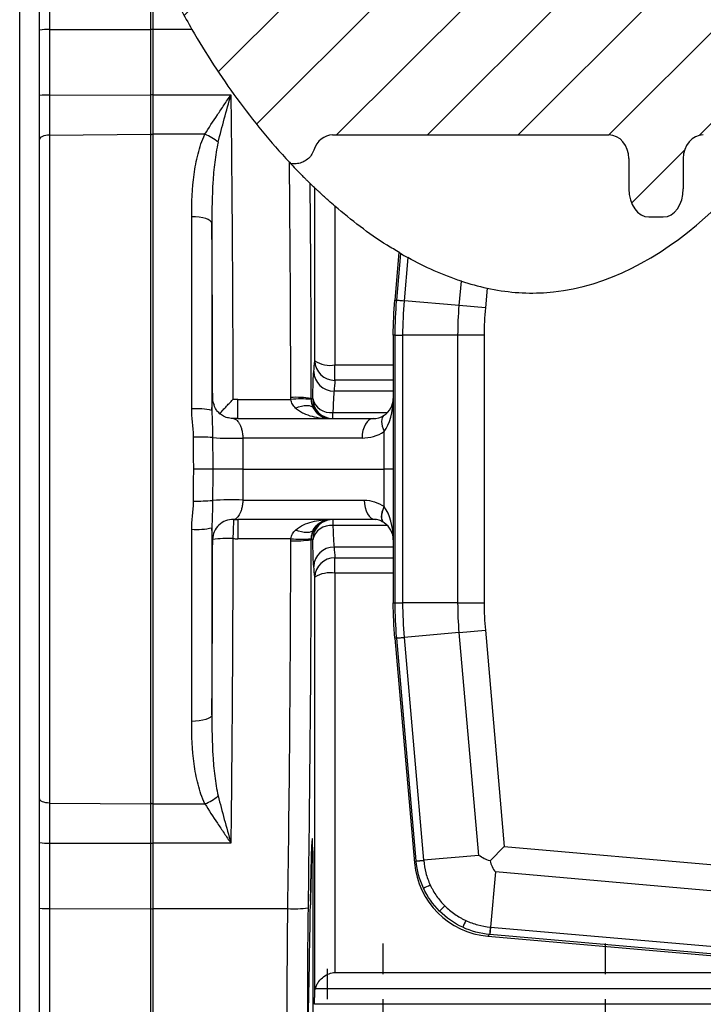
# Model space of a CAD drawing. Header units: millimetres. Extents: x 5 to 589, y 5 to 415.
# Tile 6 of 18: x 362 to 396, y 110 to 159. Entities that reach past the tile are written whole.
import ezdxf

# ---------------------------------------------------------------- set-up
doc = ezdxf.new("R2010")
doc.units = ezdxf.units.MM
doc.linetypes.add('CENTER', pattern=[10.16, 6.35, -1.27, 1.27, -1.27])
doc.layers.add('ASSE', color=2, linetype='CENTER')
doc.layers.add('CONTORNO', color=179, linetype='Continuous')

# ---------------------------------------------------------------- blocks, each defined once
blk = doc.blocks.new('SW_CENTERMARKSYMBOL_12')
at = {"layer": 'CONTORNO', "color": 0}
for p, q in [((0, 2.5), (0, 4.012)), ((0, 0), (0, 1.25)), ((-2.5, 0), (-4.012, 0)), ((0, 0), (-1.25, 0)), ((0, 0), (0, -1.25)), ((0, 0), (1.25, 0)), ((2.5, 0), (4.012, 0)), ((0, -2.5), (0, -4.012))]:
    blk.add_line(p, q, dxfattribs=at)
blk = doc.blocks.new('SW_CENTERMARKSYMBOL_13')
at = {"layer": 'CONTORNO', "color": 0}
for p, q in [((0, 2.5), (0, 4.011)), ((0, 0), (0, 1.25)), ((-2.5, 0), (-4.011, 0)), ((0, 0), (-1.25, 0)), ((0, 0), (0, -1.25)), ((0, 0), (1.25, 0)), ((2.5, 0), (4.011, 0)), ((0, -2.5), (0, -4.011))]:
    blk.add_line(p, q, dxfattribs=at)
blk = doc.blocks.new('SW_CENTERMARKSYMBOL_15')
at = {"layer": 'CONTORNO', "color": 0}
for p, q in [((0, 2.5), (0, 4.011)), ((0, 0), (0, 1.25)), ((-2.5, 0), (-4.011, 0)), ((0, 0), (-1.25, 0)), ((0, 0), (0, -1.25)), ((0, 0), (1.25, 0)), ((2.5, 0), (4.011, 0)), ((0, -2.5), (0, -4.011))]:
    blk.add_line(p, q, dxfattribs=at)

msp = doc.modelspace()

# ---------------------------------------------------------------- hatches: boundary and pattern name
at = {"linetype": 'Continuous', "lineweight": 18}
h = msp.add_hatch(dxfattribs=at)
h.set_pattern_fill('ANSI31', style=0)
edge = h.paths.add_edge_path(flags=0)
edge.add_line((393.336, 173.817), (377.668, 173.817))
edge.add_arc((377.668, 165.317), 8.5, 90, 180)
edge.add_line((369.168, 165.317), (369.168, 160.339))
edge.add_spline(control_points=[(369.168, 160.339), (369.168, 160.293), (369.166, 160.248), (369.161, 160.202), (369.156, 160.155), (369.149, 160.109), (369.139, 160.063)], knot_values=[0.001354, 0.001354, 0.001354, 0.001354, 0.001626, 0.001626, 0.001626, 0.001907, 0.001907, 0.001907, 0.001907], weights=[1, 1, 1, 1, 1, 1, 1], degree=3, periodic=0)
edge.add_spline(control_points=[(369.139, 160.063), (370.742, 156.877), (372.793, 153.89), (375.097, 151.432)], knot_values=[0.166484, 0.166484, 0.166484, 0.166484, 0.238797, 0.238797, 0.238797, 0.238797], weights=[1, 1, 1, 1], degree=3, periodic=0)
edge.add_line((375.097, 151.432), (375.288, 151.432))
edge.add_spline(control_points=[(375.288, 151.432), (375.316, 151.432), (375.344, 151.433), (375.373, 151.435), (375.484, 151.445), (375.595, 151.473), (375.698, 151.518), (375.799, 151.563), (375.894, 151.626), (375.975, 151.702), (376.056, 151.778), (376.125, 151.869), (376.176, 151.967)], knot_values=[0, 0, 0, 0, 0.00017, 0.00017, 0.00017, 0.000849, 0.000849, 0.000849, 0.001524, 0.001524, 0.001524, 0.002198, 0.002198, 0.002198, 0.002198], weights=[1, 1, 1, 1, 1, 1, 1, 1, 1, 1, 1, 1, 1], degree=3, periodic=0)
edge.add_spline(control_points=[(376.176, 151.967), (376.181, 151.976), (376.186, 151.985), (376.19, 151.995), (376.208, 152.032), (376.224, 152.071), (376.237, 152.111)], knot_values=[0.004652, 0.004652, 0.004652, 0.004652, 0.004713, 0.004713, 0.004713, 0.004961, 0.004961, 0.004961, 0.004961], weights=[1, 1, 1, 1, 1, 1, 1], degree=3, periodic=0)
edge.add_ellipse((377.168, 151.679), major_axis=(0, 1.18), ratio=0.847323, start_angle=0, end_angle=68.5418, ccw=False)
edge.add_line((377.168, 152.859), (390.831, 152.859))
edge.add_ellipse((390.821, 151.679), major_axis=(-0.033, -1.18), ratio=0.847231, start_angle=91.8827, end_angle=181.3516, ccw=False)
edge.add_line((391.822, 151.69), (391.822, 150.197))
edge.add_ellipse((392.822, 150.214), major_axis=(-0.025, -1.414), ratio=0.707053, start_angle=271.4142, end_angle=360.7071)
edge.add_line((392.809, 148.8), (393.526, 148.8))
edge.add_ellipse((393.514, 150.214), major_axis=(0.025, -1.414), ratio=0.707053, start_angle=359.2929, end_angle=448.5858)
edge.add_line((394.514, 150.197), (394.514, 151.69))
edge.add_ellipse((395.514, 151.679), major_axis=(0.033, -1.18), ratio=0.847231, start_angle=178.6484, end_angle=268.1173, ccw=False)
edge.add_line((395.505, 152.859), (399.266, 152.859))
edge.add_spline(control_points=[(399.266, 152.859), (402.535, 157.368), (404.853, 163.234), (405.428, 168.817)], knot_values=[0.475924, 0.475924, 0.475924, 0.475924, 0.596653, 0.596653, 0.596653, 0.596653], weights=[1, 1, 1, 1], degree=3, periodic=0)
edge.add_line((405.428, 168.817), (402.195, 168.817))
edge.add_arc((402.195, 173.817), 5, 220, 270, ccw=False)
edge.add_line((398.365, 170.603), (397.167, 172.031))
edge.add_arc((393.336, 168.817), 5, 40, 90)
edge = h.paths.add_edge_path(flags=0)
edge.add_line((388.494, 162.09), (385.701, 165.607))
edge.add_arc((388.168, 167.567), 3.151, 28.9173, 218.4629, ccw=False)
edge.add_line((390.926, 169.091), (393.098, 165.159))
edge.add_arc((390.668, 163.817), 2.776, -141.5371, 28.9173, ccw=False)
edge = h.paths.add_edge_path(flags=0)
edge.add_line((378.067, 167.594), (380.817, 166.344))
edge.add_arc((379.668, 163.817), 2.776, -114.444, 65.556, ccw=False)
edge.add_line((378.519, 161.29), (375.769, 162.54))
edge.add_arc((376.918, 165.067), 2.776, 65.556, 245.556, ccw=False)

# ---------------------------------------------------------------- linework, layer by layer
at = {"color": 7}
for p, q in [((361.685, 102.584), (361.685, 170.05)), ((363.159, 165.101), (363.159, 158.078)), ((362.668, 158.051), (362.668, 164.601)), ((368.168, 158.082), (368.168, 162.144)), ((368.268, 161.914), (368.268, 158.082)), ((362.668, 154.808), (362.668, 158.051)), ((363.159, 158.078), (368.168, 158.082)), ((363.159, 158.078), (363.159, 154.834)), ((368.168, 154.839), (368.168, 158.082)), ((368.268, 158.082), (368.268, 154.839)), ((370.208, 158.082), (368.268, 158.082)), ((362.668, 152.631), (362.668, 154.808)), ((363.159, 154.834), (368.168, 154.839)), ((363.159, 154.834), (363.159, 152.852)), ((368.168, 152.891), (368.168, 154.839)), ((368.268, 154.839), (372.133, 154.839)), ((368.268, 154.839), (368.268, 152.891)), ((362.668, 120.003), (362.668, 152.631)), ((363.159, 152.852), (368.168, 152.891)), ((363.159, 152.852), (363.159, 119.782)), ((368.168, 119.743), (368.168, 152.891)), ((368.268, 152.891), (368.268, 119.743)), ((370.851, 152.891), (368.268, 152.891)), ((377.168, 152.859), (390.831, 152.859)), ((391.822, 151.69), (391.822, 150.197)), ((394.514, 151.69), (394.514, 150.197)), ((375.288, 151.432), (375.097, 151.432)), ((376.283, 141.671), (376.283, 150.236)), ((377.283, 149.33), (377.283, 141.47)), ((370.194, 139.298), (370.194, 148.809)), ((392.809, 148.8), (393.526, 148.8)), ((371.193, 148.485), (371.193, 139.221)), ((380.45, 147.036), (380.244, 144.687)), ((380.336, 144.683), (380.537, 146.985)), ((380.537, 146.985), (380.45, 147.036)), ((380.891, 146.784), (380.705, 144.651)), ((383.433, 144.412), (383.539, 145.618)), ((384.808, 145.275), (384.722, 144.299)), ((380.244, 144.687), (380.244, 144.686)), ((380.244, 144.686), (380.336, 144.682)), ((380.336, 144.682), (380.336, 144.683)), ((380.336, 144.683), (380.705, 144.651)), ((380.705, 144.651), (380.705, 144.65)), ((383.433, 144.412), (380.705, 144.651)), ((384.722, 144.299), (383.433, 144.412)), ((380.26, 142.94), (380.168, 142.944)), ((380.168, 142.944), (380.168, 129.69)), ((380.168, 142.944), (380.168, 142.944)), ((380.26, 142.94), (380.26, 142.94)), ((380.26, 142.94), (380.63, 142.94)), ((380.26, 129.694), (380.26, 142.94)), ((380.63, 142.94), (380.63, 142.94)), ((383.369, 142.94), (380.63, 142.94)), ((380.63, 142.94), (380.63, 129.694)), ((384.663, 142.94), (383.369, 142.94)), ((383.369, 129.694), (383.369, 142.94)), ((384.663, 142.94), (384.663, 129.694)), ((377.283, 140.711), (377.283, 141.47)), ((377.283, 141.47), (380.168, 141.47)), ((380.168, 140.711), (377.283, 140.711)), ((380.168, 140.181), (377.235, 140.181)), ((372.471, 138.817), (372.471, 139.765)), ((372.471, 139.765), (375.099, 139.765)), ((377.181, 138.817), (377.181, 139.117)), ((377.181, 139.117), (379.882, 139.117)), ((372.471, 138.817), (379.168, 138.817)), ((379.714, 136.317), (379.714, 138.177)), ((378.622, 137.852), (372.724, 137.852)), ((372.723, 136.317), (379.714, 136.317)), ((380.168, 136.317), (379.714, 136.317)), ((379.714, 134.457), (379.714, 136.317)), ((372.724, 134.782), (378.727, 134.782)), ((379.273, 133.817), (372.471, 133.817)), ((372.471, 133.817), (372.471, 132.869)), ((377.181, 133.817), (377.181, 133.517)), ((370.194, 123.825), (370.194, 133.336)), ((371.193, 133.413), (371.193, 124.149)), ((379.882, 133.517), (377.181, 133.517)), ((375.099, 132.869), (372.471, 132.869)), ((380.168, 132.453), (377.235, 132.453)), ((377.283, 131.164), (377.283, 131.923)), ((377.283, 131.923), (380.168, 131.923)), ((377.283, 131.164), (377.283, 111.393)), ((380.168, 131.164), (377.283, 131.164)), ((376.283, 110.361), (376.283, 130.963)), ((380.168, 129.69), (380.26, 129.694)), ((380.168, 129.69), (380.168, 129.69)), ((380.26, 129.694), (380.26, 129.694)), ((380.26, 129.694), (380.63, 129.694)), ((380.63, 129.694), (380.63, 129.694)), ((383.369, 129.694), (380.63, 129.694)), ((383.369, 129.694), (384.663, 129.694)), ((383.433, 128.222), (380.705, 127.983)), ((383.433, 128.222), (384.722, 128.335)), ((384.398, 117.189), (383.433, 128.222)), ((384.722, 128.335), (385.659, 117.63)), ((380.336, 127.952), (380.244, 127.948)), ((380.244, 127.948), (380.244, 127.947)), ((380.244, 127.947), (381.217, 116.824)), ((380.336, 127.951), (380.705, 127.983)), ((380.336, 127.951), (380.336, 127.952)), ((381.301, 116.918), (380.336, 127.951)), ((380.705, 127.984), (380.705, 127.983)), ((380.705, 127.983), (381.67, 116.95)), ((362.668, 117.826), (362.668, 120.003)), ((363.159, 119.782), (368.168, 119.743)), ((363.159, 119.782), (363.159, 117.8)), ((368.168, 117.795), (368.168, 119.743)), ((368.268, 119.743), (370.851, 119.743)), ((368.268, 119.743), (368.268, 117.795)), ((362.668, 114.582), (362.668, 117.826)), ((363.159, 117.8), (368.168, 117.795)), ((363.159, 117.8), (363.159, 114.556)), ((368.168, 114.552), (368.168, 117.795)), ((368.268, 117.795), (368.268, 114.552)), ((372.133, 117.795), (368.268, 117.795)), ((385.659, 117.63), (384.953, 116.924)), ((385.659, 117.63), (397.186, 116.621)), ((376.18, 117.408), (376.18, 106.397)), ((384.398, 117.189), (381.67, 116.95)), ((381.217, 116.822), (381.302, 116.907)), ((381.301, 116.918), (381.67, 116.95)), ((385.218, 116.369), (384.979, 113.641)), ((397.073, 115.332), (385.218, 116.369)), ((362.668, 108.033), (362.668, 114.582)), ((382.458, 114.429), (382.719, 114.69)), ((363.159, 114.556), (368.168, 114.552)), ((363.159, 114.556), (363.159, 107.533)), ((368.168, 107.445), (368.168, 114.552)), ((374.951, 114.552), (368.268, 114.552)), ((368.268, 114.552), (368.268, 107.445)), ((384.979, 113.641), (384.947, 113.272)), ((384.979, 113.641), (396.834, 112.604)), ((384.936, 113.273), (384.851, 113.188)), ((384.851, 113.188), (384.853, 113.188)), ((384.853, 113.188), (396.798, 112.143)), ((396.802, 112.235), (384.947, 113.272)), ((377.283, 111.393), (397.13, 111.393)), ((376.319, 110.606), (397.13, 110.606)), ((376.269, 109.817), (376.269, 109.817)), ((397.13, 109.817), (376.269, 109.817))]:
    msp.add_line(p, q, dxfattribs=at)
at = {"color": 7, "flags": 128}
for points in [[(363.159, 152.852), (363.063, 152.847), (362.971, 152.834), (362.886, 152.814), (362.811, 152.786), (362.75, 152.753), (362.705, 152.715), (362.677, 152.674), (362.668, 152.631)], [(368.268, 152.891), (368.248, 152.89), (368.23, 152.887), (368.212, 152.883), (368.197, 152.878), (368.185, 152.871), (368.176, 152.863), (368.17, 152.855), (368.168, 152.847)], [(371.193, 148.485), (371.17, 148.548), (371.11, 148.609), (371.016, 148.666), (370.892, 148.715), (370.741, 148.755), (370.57, 148.785), (370.386, 148.803), (370.194, 148.809)], [(380.336, 144.682), (380.345, 144.682), (380.366, 144.68), (380.4, 144.677), (380.444, 144.673), (380.498, 144.668), (380.561, 144.663), (380.63, 144.657), (380.705, 144.65)], [(380.26, 142.94), (380.269, 142.94), (380.29, 142.94), (380.324, 142.94), (380.368, 142.94), (380.423, 142.94), (380.485, 142.94), (380.555, 142.94), (380.63, 142.94)], [(375.334, 139.338), (375.483, 139.392), (375.627, 139.432), (375.764, 139.457), (375.889, 139.465), (375.999, 139.457), (376.091, 139.432), (376.163, 139.392), (376.212, 139.338)], [(376.104, 139.814), (376.122, 139.814), (376.181, 139.814)], [(379.714, 138.979), (379.661, 138.93), (379.622, 138.862), (379.598, 138.777), (379.59, 138.677), (379.598, 138.564), (379.622, 138.441), (379.661, 138.311), (379.714, 138.177)], [(379.168, 138.817), (379.064, 138.799), (378.963, 138.744), (378.87, 138.656), (378.788, 138.536), (378.72, 138.391), (378.669, 138.224), (378.635, 138.042), (378.622, 137.852)], [(378.727, 134.782), (378.741, 134.592), (378.774, 134.41), (378.826, 134.243), (378.894, 134.098), (378.976, 133.978), (379.069, 133.89), (379.169, 133.835), (379.273, 133.817)], [(379.714, 133.655), (379.66, 133.703), (379.621, 133.771), (379.597, 133.856), (379.589, 133.956), (379.597, 134.069), (379.621, 134.192), (379.66, 134.323), (379.714, 134.457)], [(379.722, 133.649), (379.669, 133.699), (379.63, 133.767), (379.606, 133.852), (379.598, 133.951), (379.606, 134.063), (379.63, 134.185), (379.669, 134.314), (379.722, 134.447)], [(376.212, 133.296), (376.163, 133.242), (376.091, 133.202), (375.999, 133.177), (375.889, 133.169), (375.764, 133.177), (375.627, 133.202), (375.483, 133.242), (375.334, 133.296)], [(376.181, 132.82), (376.129, 132.82), (376.104, 132.82)], [(380.26, 129.694), (380.269, 129.694), (380.29, 129.694), (380.324, 129.694), (380.368, 129.694), (380.423, 129.694), (380.485, 129.694), (380.555, 129.694), (380.63, 129.694)], [(380.336, 127.952), (380.345, 127.952), (380.366, 127.954), (380.4, 127.957), (380.444, 127.961), (380.498, 127.966), (380.561, 127.971), (380.63, 127.977), (380.705, 127.984)], [(371.193, 124.149), (371.17, 124.085), (371.11, 124.024), (371.016, 123.968), (370.892, 123.919), (370.741, 123.879), (370.57, 123.849), (370.386, 123.831), (370.194, 123.825)], [(363.159, 119.782), (363.063, 119.787), (362.971, 119.8), (362.886, 119.82), (362.811, 119.848), (362.75, 119.881), (362.705, 119.919), (362.677, 119.96), (362.668, 120.003)], [(368.268, 119.743), (368.248, 119.744), (368.23, 119.747), (368.212, 119.751), (368.197, 119.756), (368.185, 119.763), (368.176, 119.77), (368.17, 119.779), (368.168, 119.787)], [(381.217, 116.824), (381.217, 116.824), (381.217, 116.824), (381.217, 116.823), (381.217, 116.823), (381.217, 116.823), (381.217, 116.823), (381.217, 116.822), (381.217, 116.822)]]:
    msp.add_lwpolyline(points, dxfattribs=at)
at = {"color": 7}
for centre, radius, start, end in [((363.038, 155.725), 2.355, 87.054, 99.0431), ((368.243, 157.601), 0.482, 87.0366, 98.9552), ((363.038, 152.482), 2.355, 87.054, 99.0431), ((368.243, 154.357), 0.482, 87.0366, 98.9552), ((370.021, 150.783), 2.265, 49.0879, 68.5099), ((377.273, 141.701), 0.991, 181.7459, 270.5412), ((377.052, 142.91), 1.458, 238.1735, 279.1177), ((377.225, 141.171), 0.991, 181.7008, 270.5353), ((375.344, 134.755), 5.115, 81.5459, 92.7762), ((375.598, 134.686), 5.104, 84.3842, 95.6098), ((377.104, 139.817), 1, 180.1501, 269.9903), ((377.181, 139.817), 1, 180.1658, 269.9904), ((377.068, 140.021), 0.911, 193.1623, 277.0712), ((379.168, 139.817), 1, 303.1083, 0), ((370.434, 135.901), 3.406, 77.1075, 94.0357), ((377.089, 139.817), 1, 208.6106, 241.6177), ((377.089, 139.816), 0.999, 241.6183, 269.9995), ((379.168, 139.817), 1, 270, 303.1083), ((378.622, 139.852), 2, 270, 303.1083), ((370.428, 127.03), 10.873, 85.7645, 90.7538), ((372.197, 153.163), 15.32, 266.3871, 271.9708), ((370.428, 145.604), 10.873, 269.2462, 274.2355), ((372.197, 119.471), 15.32, 88.0292, 93.6129), ((372.232, 132.819), 1.001, 88.0114, 179.7171), ((512.227, 128.04), 140.079, 177.63565, 178.02267), ((377.104, 132.817), 1, 121.2863, 179.8444), ((377.181, 132.817), 1, 90.0096, 179.8342), ((377.089, 132.818), 0.999, 90.0005, 118.1875), ((379.168, 132.817), 1, 0, 56.3329), ((370.434, 136.733), 3.406, 265.9643, 282.8925), ((377.068, 132.612), 0.911, 82.9288, 166.8377), ((371.984, 127.765), 5.115, 87.2329, 98.4628), ((375.344, 137.879), 5.115, 267.2238, 278.4541), ((375.598, 137.948), 5.104, 264.3902, 275.6158), ((377.225, 131.462), 0.991, 89.4647, 178.2992), ((377.273, 130.933), 0.991, 89.4588, 178.2541), ((377.052, 129.724), 1.458, 80.8823, 121.8265), ((370.021, 121.851), 2.265, 291.4901, 310.9121), ((363.038, 120.152), 2.355, 260.9569, 272.946), ((368.243, 118.277), 0.482, 261.0448, 272.9634), ((375.756, 117.428), 0.424, 337.0084, 357.3257), ((372.159, 224.896), 108.375, 274.83977, 275.03554), ((293.329, 306.572), 210.436, 294.81875, 294.91953), ((363.038, 116.909), 2.355, 260.9569, 272.946), ((375.261, 119.604), 5.061, 266.4841, 277.827), ((368.243, 115.033), 0.482, 261.0448, 272.9634), ((574.601, 25.3), 210.436, 155.08047, 155.18125), ((492.925, 104.129), 108.375, 174.96446, 175.16023)]:
    msp.add_arc(centre, radius, start, end, dxfattribs=at)
for centre, major_axis, ratio, start_param, end_param in [((377.168, 151.679), (0, 1.18), 0.847323, 0, 1.196281), ((390.821, 151.679), (-0.033, -1.18), 0.847231, 1.603655, 3.165183), ((395.514, 151.679), (0.033, -1.18), 0.847231, 3.118002, 4.67953), ((392.822, 150.214), (-0.025, -1.414), 0.707053, 4.737071, 6.295526), ((393.514, 150.214), (0.025, -1.414), 0.707053, 6.270844, 7.8293), ((372.632, 137.765), (3.662, -0.125), 0.545062, 1.633225, 1.698848), ((379.168, 139.817), (0, 1.958), 0.510638, 3.719442, 4.712389), ((372.632, 137.817), (3.117, -0.057), 0.320313, 1.628245, 1.693868), ((379.168, 132.817), (0, 1.958), 0.510638, 4.712389, 5.695584), ((372.632, 134.817), (3.117, 0.057), 0.320313, 4.589317, 4.65494), ((372.632, 134.869), (3.662, 0.125), 0.545062, 4.584338, 4.649961), ((385.204, 117.175), (-2.831, -2.831), 0.998963, 5.585565, 6.980806)]:
    msp.add_ellipse(centre, major_axis=major_axis, ratio=ratio, start_param=start_param, end_param=end_param, dxfattribs=at)
for points, knots in [([(368.268, 161.914), (368.528, 161.321), (368.819, 160.699), (369.306, 159.73), (369.478, 159.4), (369.834, 158.741), (370.018, 158.411), (370.208, 158.082)], [0, 0, 0, 0, 0.5, 0.5, 0.75, 0.75, 1, 1, 1, 1]), ([(370.208, 158.082), (370.892, 156.898), (371.633, 155.756), (373.235, 153.56), (374.096, 152.507), (375.029, 151.505)], [0, 0, 0, 0, 0.5, 0.5, 1, 1, 1, 1]), ([(384.808, 145.275), (385.738, 145.076), (392.002, 144.535), (397.92, 149.986), (401.309, 156.072)], [0.331497, 0.331497, 0.331497, 0.331497, 0.3569935, 0.5029416, 0.5029416, 0.5029416, 0.5029416]), ([(370.851, 152.891), (371.041, 153.209), (371.249, 153.528), (371.573, 154.015), (371.683, 154.178), (371.851, 154.425), (371.907, 154.508), (372.02, 154.673), (372.077, 154.757), (372.133, 154.839)], [0, 0, 0, 0, 0.5, 0.5, 0.75, 0.75, 0.875, 0.875, 1, 1, 1, 1]), ([(371.504, 152.495), (371.598, 152.881), (371.7, 153.269), (371.913, 154.05), (372.023, 154.445), (372.133, 154.839)], [0, 0, 0, 0, 0.5, 0.5, 1, 1, 1, 1]), ([(370.194, 148.809), (370.194, 149.519), (370.224, 150.217), (370.36, 151.244), (370.421, 151.583), (370.549, 152.084), (370.597, 152.25), (370.711, 152.575), (370.775, 152.735), (370.851, 152.891)], [0, 0, 0, 0, 0.5, 0.5, 0.75, 0.75, 0.875, 0.875, 1, 1, 1, 1]), ([(371.504, 152.495), (371.425, 152.17), (371.373, 151.839), (371.292, 151.173), (371.264, 150.84), (371.202, 149.835), (371.191, 149.161), (371.193, 148.485)], [0, 0, 0, 0, 0.25, 0.25, 0.5, 0.5, 1, 1, 1, 1]), ([(376.176, 151.967), (376.134, 151.886), (376.082, 151.812), (375.957, 151.68), (375.885, 151.622), (375.73, 151.529), (375.645, 151.492), (375.47, 151.444), (375.379, 151.432), (375.288, 151.432)], [0, 0, 0, 0, 0.25, 0.25, 0.5, 0.5, 0.75, 0.75, 1, 1, 1, 1]), ([(375.029, 151.505), (375.137, 151.389), (375.244, 151.276), (375.457, 151.054), (375.564, 150.945), (375.711, 150.796), (375.759, 150.748), (375.846, 150.661), (375.886, 150.621), (375.955, 150.553), (375.984, 150.525), (376.024, 150.486), (376.036, 150.474), (376.038, 150.472)], [0, 0, 0, 0, 0.25, 0.25, 0.5, 0.5, 0.625, 0.625, 0.75, 0.75, 0.875, 0.875, 1, 1, 1, 1]), ([(377.283, 149.33), (377.179, 149.419), (377.073, 149.512), (376.909, 149.658), (376.854, 149.707), (376.745, 149.806), (376.69, 149.855), (376.587, 149.951), (376.537, 149.997), (376.448, 150.08), (376.409, 150.116), (376.346, 150.176), (376.323, 150.197), (376.292, 150.227), (376.285, 150.234), (376.283, 150.236)], [0, 0, 0, 0, 0.25, 0.25, 0.375, 0.375, 0.5, 0.5, 0.625, 0.625, 0.75, 0.75, 0.875, 0.875, 1, 1, 1, 1]), ([(380.488, 147.035), (380.276, 147.155), (379.586, 147.545), (378.508, 148.317), (377.692, 148.991), (377.283, 149.33)], [0, 0, 0, 0, 0.180964, 0.588796, 1, 1, 1, 1]), ([(380.537, 146.985), (380.541, 146.983), (380.581, 146.959), (380.71, 146.885), (380.797, 146.836), (380.891, 146.784)], [0, 0, 0, 0, 0.5, 0.5, 1, 1, 1, 1]), ([(376.181, 139.814), (376.185, 139.974), (376.188, 140.122), (376.197, 140.396), (376.201, 140.521), (376.214, 140.856), (376.224, 141.026), (376.235, 141.142)], [0, 0, 0, 0, 0.25, 0.25, 0.5, 0.5, 1, 1, 1, 1]), ([(377.235, 140.181), (377.224, 140.088), (377.214, 139.952), (377.201, 139.684), (377.196, 139.583), (377.188, 139.364), (377.184, 139.245), (377.181, 139.117)], [0, 0, 0, 0, 0.5, 0.5, 0.75, 0.75, 1, 1, 1, 1]), ([(371.193, 139.221), (371.196, 139.311), (371.199, 139.391), (371.205, 139.531), (371.208, 139.59), (371.214, 139.689), (371.218, 139.728), (371.225, 139.784), (371.228, 139.802), (371.232, 139.81)], [0, 0, 0, 0, 0.25, 0.25, 0.5, 0.5, 0.75, 0.75, 1, 1, 1, 1]), ([(371.32, 139.462), (371.278, 139.578), (371.235, 139.696), (371.232, 139.809), (371.232, 139.81)], [0, 0, 0, 0, 0.9906786, 1, 1, 1, 1]), ([(372.15, 138.828), (372.064, 138.839), (371.889, 138.861), (371.665, 138.985), (371.49, 139.139), (371.377, 139.296), (371.32, 139.412), (371.306, 139.455), (371.305, 139.457)], [0, 0, 0, 0, 0.228999, 0.463259, 0.666278, 0.842875, 0.99137, 1, 1, 1, 1]), ([(371.554, 139.029), (371.603, 139.084), (371.654, 139.142), (371.762, 139.261), (371.818, 139.322), (371.933, 139.446), (371.991, 139.508), (372.109, 139.633), (372.17, 139.697), (372.231, 139.76)], [0, 0, 0, 0, 0.25, 0.25, 0.5, 0.5, 0.75, 0.75, 1, 1, 1, 1]), ([(375.334, 139.338), (375.275, 139.393), (375.223, 139.455), (375.159, 139.562), (375.141, 139.6), (375.113, 139.68), (375.103, 139.721), (375.099, 139.765)], [0, 0, 0, 0, 0.5, 0.5, 0.75, 0.75, 1, 1, 1, 1]), ([(376.096, 139.814), (376.098, 139.814), (376.1, 139.814), (376.102, 139.814), (376.103, 139.814), (376.103, 139.814), (376.104, 139.814)], [0.0004811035, 0.0004811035, 0.0004811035, 0.0004811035, 0.0009529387, 0.0009529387, 0.0009529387, 0.0011057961, 0.0011057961, 0.0011057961, 0.0011057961]), ([(376.097, 139.765), (376.099, 139.721), (376.104, 139.68), (376.117, 139.601), (376.126, 139.562), (376.157, 139.455), (376.183, 139.393), (376.212, 139.338)], [0, 0, 0, 0, 0.25, 0.25, 0.5, 0.5, 1, 1, 1, 1]), ([(370.285, 137.902), (370.285, 138.136), (370.261, 138.368), (370.214, 138.832), (370.194, 139.065), (370.194, 139.298)], [0, 0, 0, 0, 0.5, 0.5, 1, 1, 1, 1]), ([(371.193, 139.221), (371.192, 139.004), (371.205, 138.787), (371.224, 138.342), (371.231, 138.113), (371.231, 137.873)], [0, 0, 0, 0, 0.5, 0.5, 1, 1, 1, 1]), ([(375.334, 139.338), (375.392, 139.283), (375.455, 139.236), (375.586, 139.152), (375.653, 139.115), (375.86, 139.017), (376.005, 138.967), (376.297, 138.89), (376.445, 138.862), (376.744, 138.826), (376.893, 138.817), (377.045, 138.817)], [0, 0, 0, 0, 0.125, 0.125, 0.25, 0.25, 0.5, 0.5, 0.75, 0.75, 1, 1, 1, 1]), ([(376.212, 139.338), (376.24, 139.283), (376.271, 139.236), (376.334, 139.152), (376.367, 139.115), (376.468, 139.017), (376.538, 138.967), (376.68, 138.89), (376.752, 138.862), (376.898, 138.826), (376.971, 138.817), (377.045, 138.817)], [0, 0, 0, 0, 0.125, 0.125, 0.25, 0.25, 0.5, 0.5, 0.75, 0.75, 1, 1, 1, 1]), ([(376.616, 138.941), (376.605, 138.947), (376.586, 138.958), (376.584, 138.96), (376.583, 138.96)], [0, 0, 0, 0, 0.574958, 1, 1, 1, 1]), ([(372.267, 138.815), (372.266, 138.815), (372.227, 138.815), (372.187, 138.818), (372.149, 138.821)], [0, 0, 0, 0, 0.025981, 1, 1, 1, 1]), ([(372.267, 138.815), (372.316, 138.808), (372.365, 138.786), (372.46, 138.71), (372.507, 138.655), (372.572, 138.542), (372.593, 138.5), (372.632, 138.403), (372.65, 138.348), (372.682, 138.226), (372.696, 138.158), (372.716, 138.012), (372.722, 137.933), (372.724, 137.852)], [0, 0, 0, 0, 0.25, 0.25, 0.5, 0.5, 0.625, 0.625, 0.75, 0.75, 0.875, 0.875, 1, 1, 1, 1]), ([(371.236, 136.317), (371.201, 136.317), (371.153, 136.317), (371.028, 136.317), (370.954, 136.317), (370.787, 136.317), (370.695, 136.317), (370.501, 136.317), (370.397, 136.317), (370.296, 136.317)], [0, 0, 0, 0, 0.25, 0.25, 0.5, 0.5, 0.75, 0.75, 1, 1, 1, 1]), ([(372.723, 136.317), (372.659, 136.317), (372.593, 136.317), (372.452, 136.317), (372.378, 136.317), (372.155, 136.317), (372.001, 136.317), (371.788, 136.317), (371.719, 136.317), (371.591, 136.317), (371.532, 136.317), (371.424, 136.317), (371.377, 136.317), (371.296, 136.317), (371.262, 136.317), (371.236, 136.317)], [0, 0, 0, 0, 0.125, 0.125, 0.25, 0.25, 0.5, 0.5, 0.625, 0.625, 0.75, 0.75, 0.875, 0.875, 1, 1, 1, 1]), ([(370.194, 133.336), (370.194, 133.569), (370.214, 133.802), (370.261, 134.266), (370.285, 134.498), (370.285, 134.732)], [0, 0, 0, 0, 0.5, 0.5, 1, 1, 1, 1]), ([(371.231, 134.761), (371.231, 134.524), (371.225, 134.296), (371.205, 133.848), (371.192, 133.63), (371.193, 133.413)], [0, 0, 0, 0, 0.5, 0.5, 1, 1, 1, 1]), ([(372.724, 134.782), (372.722, 134.701), (372.716, 134.623), (372.696, 134.475), (372.682, 134.407), (372.65, 134.285), (372.631, 134.23), (372.592, 134.133), (372.571, 134.09), (372.507, 133.979), (372.46, 133.923), (372.365, 133.847), (372.316, 133.826), (372.267, 133.819)], [0, 0, 0, 0, 0.125, 0.125, 0.25, 0.25, 0.375, 0.375, 0.5, 0.5, 0.75, 0.75, 1, 1, 1, 1]), ([(378.727, 134.782), (378.901, 134.782), (379.074, 134.751), (379.404, 134.639), (379.561, 134.558), (379.714, 134.457)], [0, 0, 0, 0, 0.5, 0.5, 1, 1, 1, 1]), ([(375.334, 133.296), (375.451, 133.405), (375.585, 133.487), (375.861, 133.617), (376.005, 133.667), (376.299, 133.745), (376.446, 133.772), (376.744, 133.808), (376.893, 133.817), (377.045, 133.817)], [0, 0, 0, 0, 0.25, 0.25, 0.5, 0.5, 0.75, 0.75, 1, 1, 1, 1]), ([(376.212, 133.296), (376.268, 133.405), (376.334, 133.487), (376.468, 133.617), (376.538, 133.667), (376.681, 133.745), (376.753, 133.772), (376.898, 133.808), (376.971, 133.817), (377.045, 133.817)], [0, 0, 0, 0, 0.25, 0.25, 0.5, 0.5, 0.75, 0.75, 1, 1, 1, 1]), ([(376.584, 133.674), (376.583, 133.674), (376.581, 133.673), (376.594, 133.68), (376.612, 133.69), (376.619, 133.694)], [0, 0, 0, 0, 0.157823, 0.651126, 1, 1, 1, 1]), ([(379.714, 133.655), (379.658, 133.692), (379.597, 133.733), (379.451, 133.795), (379.366, 133.817), (379.273, 133.817)], [0, 0, 0, 0, 0.5, 0.5, 1, 1, 1, 1]), ([(371.232, 132.824), (371.224, 132.839), (371.218, 132.896), (371.208, 133.043), (371.205, 133.104), (371.199, 133.244), (371.196, 133.323), (371.193, 133.413)], [0, 0, 0, 0, 0.5, 0.5, 0.75, 0.75, 1, 1, 1, 1]), ([(375.099, 132.869), (375.103, 132.912), (375.113, 132.954), (375.14, 133.033), (375.159, 133.071), (375.222, 133.178), (375.275, 133.241), (375.334, 133.296)], [0, 0, 0, 0, 0.25, 0.25, 0.5, 0.5, 1, 1, 1, 1]), ([(376.212, 133.296), (376.183, 133.241), (376.157, 133.179), (376.126, 133.072), (376.118, 133.034), (376.104, 132.954), (376.099, 132.912), (376.097, 132.869)], [0, 0, 0, 0, 0.5, 0.5, 0.75, 0.75, 1, 1, 1, 1]), ([(377.181, 133.517), (377.184, 133.389), (377.188, 133.27), (377.196, 133.051), (377.201, 132.95), (377.214, 132.682), (377.224, 132.546), (377.235, 132.453)], [0, 0, 0, 0, 0.25, 0.25, 0.5, 0.5, 1, 1, 1, 1]), ([(376.104, 132.82), (376.103, 132.82), (376.103, 132.82), (376.102, 132.82), (376.1, 132.82), (376.098, 132.82), (376.096, 132.82)], [0, 0, 0, 0, 0.0001528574, 0.0001528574, 0.0001528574, 0.0006246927, 0.0006246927, 0.0006246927, 0.0006246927]), ([(376.235, 131.492), (376.224, 131.608), (376.214, 131.778), (376.201, 132.112), (376.197, 132.238), (376.188, 132.512), (376.185, 132.66), (376.181, 132.82)], [0, 0, 0, 0, 0.5, 0.5, 0.75, 0.75, 1, 1, 1, 1]), ([(370.851, 119.743), (370.699, 120.055), (370.592, 120.379), (370.423, 121.043), (370.361, 121.383), (370.224, 122.415), (370.194, 123.115), (370.194, 123.825)], [0, 0, 0, 0, 0.25, 0.25, 0.5, 0.5, 1, 1, 1, 1]), ([(371.193, 124.149), (371.191, 123.472), (371.202, 122.798), (371.264, 121.792), (371.292, 121.458), (371.373, 120.794), (371.425, 120.464), (371.504, 120.139)], [0, 0, 0, 0, 0.5, 0.5, 0.75, 0.75, 1, 1, 1, 1]), ([(371.504, 120.139), (371.598, 119.753), (371.7, 119.365), (371.913, 118.584), (372.023, 118.189), (372.133, 117.795)], [0, 0, 0, 0, 0.5, 0.5, 1, 1, 1, 1]), ([(370.851, 119.743), (371.041, 119.425), (371.249, 119.106), (371.573, 118.619), (371.683, 118.456), (371.851, 118.208), (371.907, 118.126), (372.02, 117.961), (372.077, 117.877), (372.133, 117.795)], [0, 0, 0, 0, 0.5, 0.5, 0.75, 0.75, 0.875, 0.875, 1, 1, 1, 1]), ([(376.18, 117.408), (376.18, 117.591), (376.179, 117.751), (376.175, 117.921), (376.174, 117.965), (376.17, 118.022), (376.167, 118.034), (376.162, 118.023), (376.16, 118), (376.154, 117.924), (376.151, 117.873), (376.145, 117.749), (376.142, 117.676), (376.135, 117.519), (376.132, 117.433), (376.127, 117.252), (376.124, 117.156), (376.118, 116.959), (376.115, 116.858), (376.107, 116.545), (376.102, 116.326), (376.092, 115.883), (376.087, 115.658), (376.078, 115.203), (376.074, 114.972), (376.07, 114.739)], [0, 0, 0, 0, 0.125, 0.125, 0.1875, 0.1875, 0.25, 0.25, 0.3125, 0.3125, 0.375, 0.375, 0.4375, 0.4375, 0.5, 0.5, 0.5625, 0.5625, 0.625, 0.625, 0.75, 0.75, 0.875, 0.875, 1, 1, 1, 1]), ([(376.074, 114.928), (376.075, 115.031), (376.082, 115.382), (376.093, 115.935), (376.107, 116.545), (376.12, 117.041), (376.132, 117.425), (376.143, 117.697), (376.15, 117.841), (376.155, 117.907), (376.154, 117.903), (376.154, 117.902)], [0, 0, 0, 0, 0.083896, 0.285109, 0.45627, 0.607126, 0.737507, 0.846549, 0.932427, 0.981165, 1, 1, 1, 1]), ([(384.953, 116.924), (384.851, 116.945), (384.755, 116.982), (384.57, 117.073), (384.483, 117.128), (384.398, 117.189)], [0, 0, 0, 0, 0.5, 0.5, 1, 1, 1, 1]), ([(381.67, 116.95), (381.67, 116.95), (381.67, 116.95), (381.67, 116.95), (381.67, 116.946), (381.671, 116.943), (381.671, 116.939)], [-0.00000006, -0.00000006, -0.00000006, -0.00000006, 0, 0, 0, 0.00002241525, 0.00002241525, 0.00002241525, 0.00002241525]), ([(381.671, 116.939), (381.689, 116.729), (381.726, 116.522), (381.834, 116.116), (381.906, 115.918), (381.995, 115.727)], [0, 0, 0, 0, 0.5, 0.5, 1, 1, 1, 1]), ([(384.953, 116.924), (384.974, 116.822), (385.011, 116.726), (385.102, 116.541), (385.157, 116.454), (385.218, 116.369)], [0, 0, 0, 0, 0.5, 0.5, 1, 1, 1, 1]), ([(381.995, 115.727), (382.017, 115.68), (382.041, 115.631), (382.09, 115.537), (382.115, 115.49), (382.194, 115.352), (382.251, 115.263), (382.432, 115.004), (382.568, 114.842), (382.719, 114.69)], [0, 0, 0, 0, 0.125, 0.125, 0.25, 0.25, 0.5, 0.5, 1, 1, 1, 1]), ([(375.951, 114.589), (375.946, 114.221), (375.937, 113.497), (375.931, 112.8), (375.926, 112.117), (375.924, 111.792), (375.922, 111.175), (375.921, 110.882), (375.922, 110.33), (375.923, 110.079), (375.926, 109.624), (375.928, 109.421), (375.934, 109.062), (375.938, 108.913), (375.946, 108.672), (375.951, 108.58), (375.956, 108.518)], [0, 0, 0, 0, 0.125, 0.25, 0.25, 0.375, 0.375, 0.5, 0.5, 0.625, 0.625, 0.75, 0.75, 0.875, 0.875, 1, 1, 1, 1]), ([(382.719, 114.69), (382.871, 114.539), (383.033, 114.403), (383.293, 114.222), (383.382, 114.165), (383.519, 114.086), (383.566, 114.061), (383.66, 114.012), (383.709, 113.988), (383.757, 113.965)], [0, 0, 0, 0, 0.5, 0.5, 0.75, 0.75, 0.875, 0.875, 1, 1, 1, 1]), ([(374.956, 107.551), (374.951, 107.622), (374.946, 107.728), (374.938, 108.006), (374.934, 108.178), (374.929, 108.591), (374.926, 108.826), (374.923, 109.351), (374.922, 109.64), (374.922, 110.277), (374.922, 110.614), (374.924, 111.326), (374.926, 111.701), (374.931, 112.488), (374.937, 113.292), (374.946, 114.127), (374.951, 114.552)], [0, 0, 0, 0, 0.125, 0.125, 0.25, 0.25, 0.375, 0.375, 0.5, 0.5, 0.625, 0.625, 0.75, 0.75, 0.875, 1, 1, 1, 1]), ([(383.757, 113.965), (383.947, 113.877), (384.145, 113.805), (384.552, 113.697), (384.758, 113.66), (384.968, 113.642)], [0, 0, 0, 0, 0.5, 0.5, 1, 1, 1, 1]), ([(376.319, 110.606), (376.337, 110.67), (376.361, 110.732), (376.416, 110.845), (376.448, 110.898), (376.554, 111.043), (376.635, 111.121), (376.81, 111.249), (376.901, 111.296), (377.089, 111.364), (377.187, 111.385), (377.283, 111.393)], [0, 0, 0, 0, 0.125, 0.125, 0.25, 0.25, 0.5, 0.5, 0.75, 0.75, 1, 1, 1, 1]), ([(376.269, 109.817), (376.269, 109.817), (376.27, 109.83), (376.271, 109.88), (376.272, 109.917), (376.274, 110.011), (376.276, 110.07), (376.279, 110.203), (376.281, 110.279), (376.283, 110.361)], [0, 0, 0, 0, 0.25, 0.25, 0.5, 0.5, 0.75, 0.75, 1, 1, 1, 1])]:
    msp.add_open_spline(points, degree=3, knots=knots, dxfattribs=at)
for points in [[(372.133, 154.839), (372.19, 149.813), (372.225, 144.787), (372.231, 139.76)], [(376.237, 152.111), (376.221, 152.061), (376.201, 152.013), (376.176, 151.967)], [(375.096, 139.864), (375.091, 143.744), (375.067, 147.625), (375.029, 151.505)], [(376.038, 150.472), (376.071, 146.92), (376.091, 143.367), (376.096, 139.814)], [(376.283, 150.236), (376.205, 150.31), (376.122, 150.39), (376.038, 150.472)], [(371.232, 139.81), (371.228, 142.702), (371.215, 145.593), (371.193, 148.485)], [(383.539, 145.618), (382.621, 145.918), (381.742, 146.314), (380.891, 146.784)], [(383.539, 145.618), (383.949, 145.484), (384.371, 145.368), (384.808, 145.275)], [(380.168, 142.944), (380.168, 143.526), (380.193, 144.107), (380.244, 144.686)], [(380.26, 142.94), (380.26, 143.522), (380.285, 144.103), (380.336, 144.682)], [(380.705, 144.65), (380.655, 144.082), (380.63, 143.511), (380.63, 142.94)], [(383.369, 142.94), (383.369, 143.431), (383.39, 143.922), (383.433, 144.412)], [(384.722, 144.299), (384.683, 143.847), (384.663, 143.393), (384.663, 142.94)], [(376.235, 141.142), (376.251, 141.318), (376.267, 141.495), (376.283, 141.671)], [(377.283, 140.711), (377.267, 140.534), (377.251, 140.357), (377.235, 140.181)], [(375.099, 139.765), (375.097, 139.798), (375.096, 139.831), (375.096, 139.864)], [(376.096, 139.814), (376.096, 139.798), (376.096, 139.781), (376.097, 139.765)], [(370.296, 136.317), (370.288, 136.846), (370.285, 137.374), (370.285, 137.902)], [(371.231, 137.873), (371.231, 137.355), (371.233, 136.836), (371.236, 136.317)], [(372.724, 137.852), (372.724, 137.34), (372.723, 136.829), (372.723, 136.317)], [(370.285, 134.732), (370.285, 135.26), (370.288, 135.788), (370.296, 136.317)], [(371.236, 136.317), (371.233, 135.798), (371.231, 135.279), (371.231, 134.761)], [(372.723, 136.317), (372.723, 135.805), (372.724, 135.294), (372.724, 134.782)], [(379.714, 134.457), (379.717, 134.454), (379.72, 134.45), (379.722, 134.447)], [(379.722, 133.649), (379.72, 133.651), (379.717, 133.653), (379.714, 133.655)], [(371.193, 124.149), (371.215, 127.041), (371.228, 129.932), (371.232, 132.824)], [(372.231, 132.874), (372.225, 127.847), (372.19, 122.821), (372.133, 117.795)], [(374.951, 114.552), (375.034, 120.624), (375.088, 126.697), (375.096, 132.77)], [(375.096, 132.77), (375.096, 132.803), (375.097, 132.836), (375.099, 132.869)], [(376.096, 132.82), (376.087, 126.743), (376.033, 120.666), (375.951, 114.589)], [(376.097, 132.869), (376.096, 132.853), (376.096, 132.836), (376.096, 132.82)], [(377.235, 132.453), (377.251, 132.277), (377.267, 132.1), (377.283, 131.923)], [(376.283, 130.963), (376.267, 131.139), (376.251, 131.316), (376.235, 131.492)], [(380.244, 127.948), (380.193, 128.527), (380.168, 129.108), (380.168, 129.69)], [(380.336, 127.952), (380.285, 128.531), (380.26, 129.112), (380.26, 129.694)], [(380.63, 129.694), (380.63, 129.123), (380.655, 128.552), (380.705, 127.984)], [(383.433, 128.222), (383.39, 128.711), (383.369, 129.203), (383.369, 129.694)], [(384.663, 129.694), (384.663, 129.24), (384.683, 128.787), (384.722, 128.335)], [(381.302, 116.907), (381.302, 116.911), (381.302, 116.914), (381.301, 116.918)], [(381.659, 115.572), (381.463, 115.993), (381.343, 116.445), (381.302, 116.907)], [(382.458, 114.429), (382.124, 114.763), (381.858, 115.144), (381.659, 115.572)], [(375.956, 108.518), (375.996, 110.591), (376.035, 112.665), (376.07, 114.739)], [(383.601, 113.63), (383.173, 113.829), (382.792, 114.095), (382.458, 114.429)], [(384.936, 113.273), (384.474, 113.314), (384.022, 113.434), (383.601, 113.63)], [(384.968, 113.642), (384.972, 113.642), (384.975, 113.641), (384.979, 113.641)], [(384.947, 113.272), (384.943, 113.272), (384.94, 113.273), (384.936, 113.273)], [(376.283, 110.361), (376.285, 110.44), (376.296, 110.522), (376.319, 110.606)]]:
    msp.add_open_spline(points, degree=3, dxfattribs=at)

# ---------------------------------------------------------------- block references
at = {"layer": 'ASSE'}
for name, p in [('SW_CENTERMARKSYMBOL_13', (379.668, 108.815)), ('SW_CENTERMARKSYMBOL_15', (390.668, 108.815)), ('SW_CENTERMARKSYMBOL_12', (376.918, 107.565))]:
    msp.add_blockref(name, p, dxfattribs=at)

doc.saveas('drawing.dxf')
